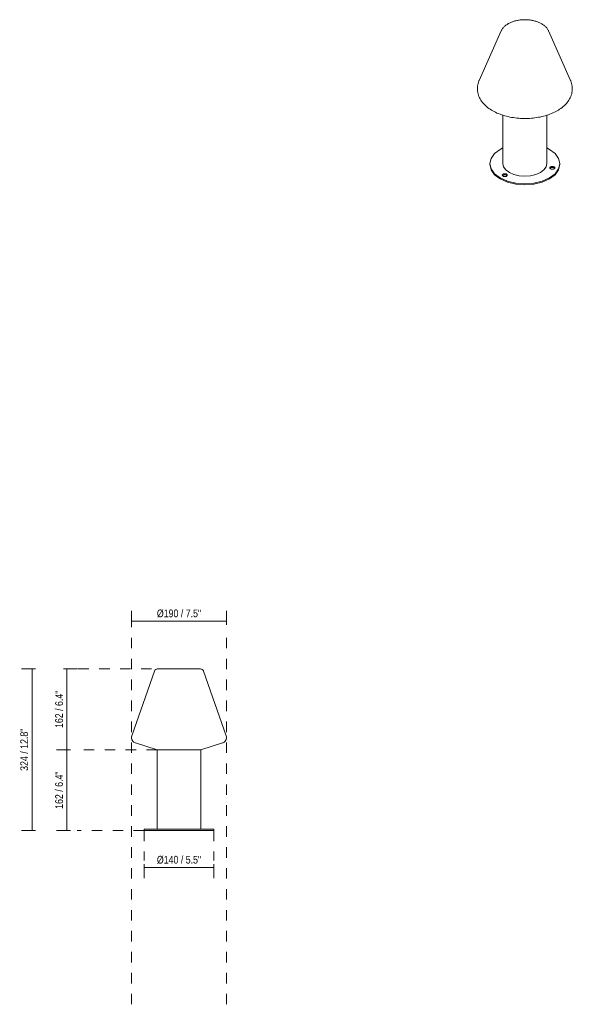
# Model space of a CAD drawing. Header units: millimetres. Extents: x -6911 to -5319, y -348 to 6696.
# Tile 1 of 2: x -6911 to -5803, y -348 to 1626. Entities that reach past the tile are written whole.
import ezdxf

# ---------------------------------------------------------------- set-up
doc = ezdxf.new("R2010")
doc.units = ezdxf.units.MM
doc.linetypes.add('Dash', pattern=[42, 21, -21])
doc.layers.add('A-ANNO-DIMS', color=7, linetype='Dash', lineweight=9, true_color=0xd2d2d2)
doc.layers.add('A-ANNO-DIMS-7', color=7, linetype='Continuous', lineweight=9)
doc.layers.add('E-LITE-EQPM', color=7, linetype='Continuous', lineweight=20)
doc.styles.add('Arial Narrow', font='ARIALN.TTF', dxfattribs={"height": 15.4})
doc.dimstyles.new('FARO_-_2_2mm_Arial_Narrow_mm_Inch_Left', dxfattribs={"dimscale": 304.8, "dimtxt": 15.760837, "dimasz": 0, "dimexe": 0.068898, "dimexo": 0.0625, "dimgap": 0.011483, "dimtad": 1, "dimdec": 0, "dimzin": 0, "dimdsep": 46, "dimtxsty": 'Arial Narrow', "dimblk1": 'NONE', "dimblk2": 'NONE', "dimsah": 1, "dimcen": 0.09, "dimadec": 0, "dimazin": 0, "dimtfac": 1, "dimtdec": 4, "dimtix": 1, "dimtmove": 0, "dimatfit": 3, "dimfxl": 0.022966, "dimfxlon": 1, "dimtvp": 1, "dimtolj": 1, "dimtzin": 0, "dimarcsym": 2})

# ---------------------------------------------------------------- blocks, each defined once
blk = doc.blocks.new('74433S-02 - 74433S-02 MISTU Dark grey post lamp H300-512713-Alzado_PDF')
at = {"layer": 'E-LITE-EQPM'}
for p, q in [((-6679.4, 175.9), (-6679.8, 176.1)), ((-6679.4, 175.9), (-6679, 175.7)), ((-6635.7, 162), (-6635.7, 2.5)), ((-6547.7, 2.5), (-6547.7, 162)), ((-6504.4, 175.7), (-6504, 175.9)), ((-6661.7, 2.5), (-6661.7, 0)), ((-6661.7, 2.5), (-6591.7, 2.5)), ((-6591.7, 0), (-6661.7, 0)), ((-6591.7, 2.5), (-6521.7, 2.5)), ((-6521.7, 0), (-6591.7, 0)), ((-6521.7, 0), (-6521.7, 2.5))]:
    blk.add_line(p, q, dxfattribs=at)
at = {"layer": 'E-LITE-EQPM', "flags": 128}
for points in [[(-6639.8, 321.6), (-6639.7, 321.8), (-6639.6, 321.9)], [(-6635.6, 324.1), (-6635.4, 324.1), (-6634.4, 324.2)], [(-6546.7, 323.8), (-6546.5, 323.8), (-6546.4, 323.7)], [(-6543, 320.7), (-6542.9, 320.5), (-6542.5, 319.6)], [(-6686.7, 184.4), (-6686.9, 185), (-6686.9, 185.7)], [(-6685.8, 181.5), (-6686.1, 182), (-6686.2, 182.4)], [(-6684.2, 179.1), (-6684.5, 179.3), (-6684.7, 179.7)], [(-6500.4, 177.9), (-6500.7, 177.6), (-6501.1, 177.4)], [(-6498.4, 180.1), (-6498.6, 179.8), (-6498.9, 179.5)], [(-6497.1, 182.7), (-6497.1, 182.6), (-6497.3, 182.2)], [(-6681.9, 177.1), (-6682.2, 177.2), (-6682.6, 177.6)], [(-6503, 176.3), (-6503.4, 176.1), (-6504, 175.9)]]:
    blk.add_lwpolyline(points, dxfattribs=at)
blk = doc.blocks.new('74433S-02 - 74433S-02 MISTU Dark grey post lamp H300-512713-00 Isometrico PDF')
at = {"layer": 'E-LITE-EQPM', "color": 251, "lineweight": 9, "true_color": 0x636466}
for p, q in [((-7057, 1603.3), (-7100.9, 1503.7)), ((-6917.6, 1503.7), (-6961.6, 1603.3)), ((-7104.4, 1489.8), (-7104.4, 1485)), ((-6914.1, 1485), (-6914.2, 1489.8)), ((-7053.3, 1434.4), (-7053.3, 1337.3)), ((-6965.3, 1337.3), (-6965.3, 1434.4)), ((-6959.8, 1365.9), (-6965.3, 1368.8)), ((-7079.3, 1337.3), (-7079.3, 1335.3)), ((-6939.3, 1335.3), (-6939.3, 1337.3))]:
    blk.add_line(p, q, dxfattribs=at)
for points in [[(-6961.6, 1603.3, 0), (-6962.2, 1604.6, 0), (-6963, 1605.9, 0), (-6963.7, 1607.1, 0), (-6964.6, 1608.4, 0), (-6965.5, 1609.5, 0), (-6966.5, 1610.7, 0), (-6967.6, 1611.8, 0), (-6968.7, 1612.8, 0), (-6969.9, 1613.8, 0), (-6971.1, 1614.8, 0), (-6972.4, 1615.7, 0), (-6973.7, 1616.6, 0), (-6975.1, 1617.5, 0), (-6976.5, 1618.3, 0), (-6978, 1619.1, 0), (-6979.5, 1619.8, 0), (-6981, 1620.5, 0), (-6982.6, 1621.1, 0), (-6984.2, 1621.7, 0), (-6985.9, 1622.3, 0), (-6987.5, 1622.8, 0), (-6989.2, 1623.3, 0), (-6991, 1623.8, 0), (-6992.7, 1624.2, 0), (-6994.5, 1624.5, 0), (-6996.3, 1624.9, 0), (-6998.1, 1625.2, 0), (-6999.9, 1625.4, 0), (-7001.8, 1625.6, 0), (-7003.6, 1625.7, 0), (-7005.5, 1625.8, 0), (-7007.4, 1625.9, 0), (-7009.2, 1625.9, 0), (-7011.1, 1625.9, 0), (-7013, 1625.8, 0), (-7014.8, 1625.7, 0), (-7016.7, 1625.6, 0), (-7018.5, 1625.4, 0), (-7020.4, 1625.2, 0), (-7022.2, 1624.9, 0), (-7024, 1624.6, 0), (-7025.7, 1624.2, 0), (-7027.5, 1623.8, 0), (-7029.2, 1623.4, 0), (-7030.9, 1622.9, 0), (-7032.6, 1622.3, 0), (-7034.3, 1621.8, 0), (-7035.9, 1621.2, 0), (-7037.5, 1620.5, 0), (-7039, 1619.8, 0), (-7040.5, 1619.1, 0), (-7042, 1618.3, 0), (-7042.9, 1617.8, 0)], [(-7057, 1603.3, 0), (-7056.3, 1604.6, 0), (-7055.6, 1605.9, 0), (-7054.8, 1607.1, 0), (-7054, 1608.4, 0), (-7053, 1609.5, 0), (-7052, 1610.7, 0), (-7051, 1611.8, 0), (-7049.9, 1612.8, 0), (-7048.7, 1613.8, 0), (-7047.5, 1614.8, 0), (-7046.2, 1615.7, 0), (-7044.9, 1616.6, 0), (-7043.5, 1617.5, 0), (-7042.9, 1617.8, 0)], [(-7104.4, 1489.8, 0), (-7104.1, 1492.5, 0), (-7103.7, 1495.2, 0), (-7103.1, 1497.8, 0), (-7102.2, 1500.4, 0), (-7101.3, 1503, 0), (-7100.9, 1503.7, 0)], [(-6914.2, 1489.8, 0), (-6914.4, 1492.5, 0), (-6914.9, 1495.2, 0), (-6915.5, 1497.8, 0), (-6916.3, 1500.4, 0), (-6917.3, 1503, 0), (-6917.6, 1503.7, 0)], [(-7104.4, 1485, 0), (-7104.2, 1482.3, 0), (-7103.7, 1479.7, 0), (-7103.1, 1477, 0), (-7102.3, 1474.4, 0), (-7101.4, 1471.9, 0), (-7100.3, 1469.4, 0), (-7099, 1467, 0), (-7097.6, 1464.6, 0), (-7096, 1462.3, 0), (-7094.3, 1460.1, 0), (-7092.5, 1457.9, 0), (-7090.5, 1455.8, 0), (-7088.4, 1453.8, 0), (-7086.3, 1451.8, 0), (-7084, 1449.9, 0), (-7081.6, 1448.1, 0), (-7079.1, 1446.4, 0), (-7076.5, 1444.7, 0), (-7073.8, 1443.2, 0), (-7071, 1441.6, 0), (-7068.2, 1440.2, 0), (-7065.2, 1438.8, 0), (-7062.2, 1437.6, 0), (-7059.1, 1436.3, 0), (-7056, 1435.2, 0), (-7052.7, 1434.2, 0), (-7049.5, 1433.2, 0), (-7046.1, 1432.3, 0), (-7042.8, 1431.5, 0), (-7039.3, 1430.7, 0), (-7035.9, 1430.1, 0), (-7032.3, 1429.5, 0), (-7028.8, 1429, 0), (-7025.2, 1428.6, 0), (-7021.7, 1428.3, 0), (-7018.1, 1428, 0), (-7014.4, 1427.8, 0), (-7010.8, 1427.8, 0), (-7007.2, 1427.8, 0), (-7003.6, 1427.9, 0), (-7000, 1428, 0), (-6996.3, 1428.3, 0), (-6992.8, 1428.6, 0), (-6989.2, 1429.1, 0), (-6985.7, 1429.6, 0), (-6982.2, 1430.2, 0), (-6978.7, 1430.8, 0), (-6975.3, 1431.6, 0), (-6971.9, 1432.4, 0), (-6968.6, 1433.3, 0), (-6965.3, 1434.3, 0), (-6962.1, 1435.4, 0), (-6959, 1436.5, 0), (-6955.9, 1437.7, 0), (-6952.9, 1439, 0), (-6950, 1440.4, 0), (-6947.1, 1441.9, 0), (-6944.4, 1443.4, 0), (-6944.2, 1443.5, 0)], [(-6914.1, 1485, 0), (-6914.4, 1482.3, 0), (-6914.8, 1479.7, 0), (-6915.4, 1477, 0), (-6916.2, 1474.4, 0), (-6917.2, 1471.9, 0), (-6918.3, 1469.4, 0), (-6919.6, 1467, 0), (-6921, 1464.6, 0), (-6922.6, 1462.3, 0), (-6924.3, 1460.1, 0), (-6926.1, 1457.9, 0), (-6928.1, 1455.8, 0), (-6930.1, 1453.8, 0), (-6932.3, 1451.8, 0), (-6934.6, 1449.9, 0), (-6937, 1448.1, 0), (-6939.5, 1446.4, 0), (-6942.1, 1444.7, 0), (-6944.2, 1443.5, 0)], [(-7053.3, 1368.7, 0), (-7058.8, 1365.9, 0), (-7069.9, 1357.5, 0), (-7076.9, 1347.8, 0), (-7079.3, 1337.3, 0), (-7076.9, 1326.9, 0), (-7069.9, 1317.1, 0), (-7058.8, 1308.8, 0)], [(-7058.8, 1308.8, 0), (-7044.3, 1302.3, 0), (-7027.4, 1298.3, 0), (-7009.3, 1296.9, 0), (-6991.2, 1298.3, 0), (-6974.3, 1302.3, 0), (-6959.8, 1308.8, 0), (-6948.7, 1317.1, 0), (-6941.7, 1326.9, 0), (-6939.3, 1337.3, 0), (-6941.7, 1347.8, 0), (-6948.7, 1357.5, 0), (-6959.8, 1365.9, 0)], [(-7058.8, 1306.7, 0), (-7069.9, 1315.1, 0), (-7076.9, 1324.8, 0), (-7079.3, 1335.3, 0)], [(-6939.3, 1335.3, 0), (-6941.7, 1324.8, 0), (-6948.7, 1315.1, 0), (-6959.8, 1306.7, 0), (-6974.3, 1300.3, 0), (-6991.2, 1296.3, 0), (-7009.3, 1294.9, 0), (-7027.4, 1296.3, 0), (-7044.3, 1300.3, 0), (-7058.8, 1306.7, 0)], [(-7053.3, 1337.3, 0), (-7051.8, 1330.8, 0), (-7047.4, 1324.6, 0), (-7040.4, 1319.4, 0)], [(-7040.4, 1319.4, 0), (-7031.3, 1315.3, 0), (-7020.7, 1312.8, 0), (-7009.3, 1311.9, 0), (-6997.9, 1312.8, 0), (-6987.3, 1315.3, 0), (-6978.2, 1319.4, 0), (-6971.2, 1324.6, 0), (-6966.8, 1330.8, 0), (-6965.3, 1337.3, 0)], [(-6952.9, 1331.6, 0), (-6954.2, 1331.7, 0), (-6955.5, 1331.6, 0), (-6956.7, 1331.3, 0), (-6957.8, 1330.9, 0), (-6958.6, 1330.3, 0), (-6959.1, 1329.6, 0), (-6959.2, 1328.8, 0), (-6959.1, 1328.1, 0), (-6958.6, 1327.4, 0), (-6957.8, 1326.8, 0), (-6956.7, 1326.3, 0), (-6955.5, 1326, 0)], [(-6958.9, 1327.8, 0), (-6958.6, 1328.2, 0), (-6957.8, 1328.8, 0), (-6956.7, 1329.3, 0), (-6955.5, 1329.6, 0), (-6954.2, 1329.7, 0), (-6952.9, 1329.6, 0)], [(-6955.5, 1326, 0), (-6954.2, 1325.9, 0), (-6952.9, 1326, 0), (-6951.7, 1326.3, 0), (-6950.7, 1326.8, 0), (-6949.9, 1327.4, 0), (-6949.4, 1328.1, 0), (-6949.2, 1328.8, 0), (-6949.4, 1329.6, 0), (-6949.9, 1330.3, 0), (-6950.7, 1330.9, 0), (-6951.7, 1331.3, 0), (-6952.9, 1331.6, 0)], [(-6952.9, 1329.6, 0), (-6951.7, 1329.3, 0), (-6950.7, 1328.8, 0), (-6949.9, 1328.2, 0), (-6949.6, 1327.8, 0)], [(-7053.1, 1316.1, 0), (-7053.9, 1315.5, 0), (-7054.4, 1314.8, 0), (-7054.6, 1314.1, 0), (-7054.4, 1313.3, 0), (-7053.9, 1312.6, 0), (-7053.1, 1312, 0), (-7052.1, 1311.6, 0), (-7050.9, 1311.3, 0), (-7049.6, 1311.2, 0), (-7048.3, 1311.3, 0), (-7047.1, 1311.6, 0), (-7046, 1312, 0)], [(-7054.3, 1313.1, 0), (-7053.9, 1313.5, 0), (-7053.1, 1314.1, 0)], [(-7046, 1312, 0), (-7045.3, 1312.6, 0), (-7044.8, 1313.3, 0), (-7044.6, 1314.1, 0), (-7044.8, 1314.8, 0), (-7045.3, 1315.5, 0), (-7046, 1316.1, 0), (-7047.1, 1316.6, 0), (-7048.3, 1316.9, 0), (-7049.6, 1317, 0), (-7050.9, 1316.9, 0), (-7052.1, 1316.6, 0), (-7053.1, 1316.1, 0)], [(-7053.1, 1314.1, 0), (-7052.1, 1314.5, 0), (-7050.9, 1314.8, 0), (-7049.6, 1314.9, 0), (-7048.3, 1314.8, 0), (-7047.1, 1314.5, 0), (-7046, 1314.1, 0), (-7045.3, 1313.5, 0), (-7044.9, 1313.1, 0)]]:
    blk.add_polyline3d(points, dxfattribs=at)
blk = doc.blocks.new('DIMBLOCK1-Alzado_PDF')
at = {"layer": 'A-ANNO-DIMS-7', "color": 251, "true_color": 0x5b5b5b, "transparency": 16777216}
for p, q in [((-6686.9, 419.6), (-6686.9, 440.8)), ((-6496.5, 412.8), (-6496.5, 440.8)), ((-6686.9, 419.8), (-6496.5, 419.8)), ((-6686.9, 419.8), (-6686.9, 412.8)), ((-6496.5, 419.8), (-6496.5, 412.8))]:
    blk.add_line(p, q, dxfattribs=at)
at = {"layer": 'A-ANNO-DIMS-7', "color": 0, "transparency": 16777216, "insert": (-6636.1, 443.2), "char_height": 15.4, "width": 106.573, "attachment_point": 1, "line_spacing_factor": 0.974696, "style": 'Arial Narrow'}
blk.add_mtext('Ø190 / 7.5"', dxfattribs=at)
blk = doc.blocks.new('_None')
blk = doc.blocks.new('DIMBLOCK2-Alzado_PDF')
at = {"layer": 'A-ANNO-DIMS-7', "color": 251, "true_color": 0x5b5b5b, "transparency": 16777216}
for p, q in [((-6816.5, 324.2), (-6823.5, 324.2)), ((-6816.6, 324.2), (-6795.5, 324.2)), ((-6816.5, 324.2), (-6816.5, 162)), ((-6809.5, 162), (-6837.5, 162)), ((-6816.5, 162), (-6809.5, 162))]:
    blk.add_line(p, q, dxfattribs=at)
at = {"layer": 'A-ANNO-DIMS-7', "color": 0, "transparency": 16777216, "insert": (-6839.9, 205.6), "char_height": 15.4, "width": 90.062, "attachment_point": 1, "rotation": 90, "line_spacing_factor": 0.974696, "style": 'Arial Narrow'}
blk.add_mtext('162 / 6.4"', dxfattribs=at)
blk = doc.blocks.new('DIMBLOCK3-Alzado_PDF')
at = {"layer": 'A-ANNO-DIMS-7', "color": 251, "true_color": 0x5b5b5b, "transparency": 16777216}
for p, q in [((-6661.7, -67.2), (-6661.7, -95.2)), ((-6661.7, -74.2), (-6661.7, -67.2)), ((-6661.7, -74.2), (-6521.7, -74.2)), ((-6521.7, -67.2), (-6521.7, -95.2)), ((-6521.7, -74.2), (-6521.7, -67.2))]:
    blk.add_line(p, q, dxfattribs=at)
at = {"layer": 'A-ANNO-DIMS-7', "color": 0, "transparency": 16777216, "insert": (-6636.1, -50.8), "char_height": 15.4, "width": 106.573, "attachment_point": 1, "line_spacing_factor": 0.974696, "style": 'Arial Narrow'}
blk.add_mtext('Ø140 / 5.5"', dxfattribs=at)
blk = doc.blocks.new('DIMBLOCK4-Alzado_PDF')
at = {"layer": 'A-ANNO-DIMS-7', "color": 251, "true_color": 0x5b5b5b, "transparency": 16777216}
for p, q in [((-6809.5, 162), (-6837.5, 162)), ((-6816.5, 162), (-6816.5, 0)), ((-6816.5, 162), (-6809.5, 162)), ((-6809.5, 0), (-6837.5, 0)), ((-6816.5, 0), (-6809.5, 0))]:
    blk.add_line(p, q, dxfattribs=at)
at = {"layer": 'A-ANNO-DIMS-7', "color": 0, "transparency": 16777216, "insert": (-6839.9, 43.5), "char_height": 15.4, "width": 90.062, "attachment_point": 1, "rotation": 90, "line_spacing_factor": 0.974696, "style": 'Arial Narrow'}
blk.add_mtext('162 / 6.4"', dxfattribs=at)
blk = doc.blocks.new('DIMBLOCK5-Alzado_PDF')
at = {"layer": 'A-ANNO-DIMS-7', "color": 251, "true_color": 0x5b5b5b, "transparency": 16777216}
for p, q in [((-6879.5, 324.2), (-6907.5, 324.2)), ((-6886.5, 324.2), (-6886.5, 0)), ((-6886.5, 324.2), (-6879.5, 324.2)), ((-6879.5, 0), (-6907.5, 0)), ((-6886.5, 0), (-6879.5, 0))]:
    blk.add_line(p, q, dxfattribs=at)
at = {"layer": 'A-ANNO-DIMS-7', "color": 0, "transparency": 16777216, "insert": (-6909.9, 119.7), "char_height": 15.4, "width": 101.77, "attachment_point": 1, "rotation": 90, "line_spacing_factor": 0.974696, "style": 'Arial Narrow'}
blk.add_mtext('324 / 12.8"', dxfattribs=at)

msp = doc.modelspace()

# ---------------------------------------------------------------- linework, layer by layer
at = {"layer": 'A-ANNO-DIMS'}
for p, q in [((-6686.9, -348.4), (-6686.9, 424)), ((-6496.5, -348.4), (-6496.5, 395)), ((-6646.7, 324.2), (-6797.7, 324.2)), ((-6635.7, 162), (-6795.7, 162)), ((-6661.7, 0), (-6795.7, 0)), ((-6661.7, 0), (-6661.7, -60)), ((-6521.7, 0), (-6521.7, -60))]:
    msp.add_line(p, q, dxfattribs=at)
at = {"layer": 'E-LITE-EQPM'}
for p, q in [((-6640.9, 319.7), (-6686.3, 189.7)), ((-6591.7, 324.2), (-6634.5, 324.2)), ((-6548.9, 324.2), (-6591.7, 324.2)), ((-6497.1, 189.7), (-6542.5, 319.7)), ((-6686.9, 186.7), (-6686.9, 185.7)), ((-6496.5, 185.7), (-6496.5, 186.7)), ((-6679, 175.7), (-6635.7, 162)), ((-6635.7, 162), (-6547.7, 162)), ((-6547.7, 162), (-6504.4, 175.7)), ((-6635.7, 2.5), (-6635.7, 42.5)), ((-6547.7, 2.5), (-6547.7, 37.5))]:
    msp.add_line(p, q, dxfattribs=at)
for centre, radius, start, end in [((-6634.5, 317.4), 6.76, 90, 160.7388), ((-6548.9, 317.4), 6.76, 19.2612, 90), ((-6676.1, 186.1), 10.9, 160.7388, 177.1498), ((-6676.2, 186.1), 10.8, 182.4173, 254.7566), ((-6507.3, 186.1), 10.8, 285.2434, 357.5827), ((-6507.4, 186.1), 10.9, 2.8502, 19.2612)]:
    msp.add_arc(centre, radius, start, end, dxfattribs=at)

# ---------------------------------------------------------------- block references
at = {"layer": 'E-LITE-EQPM', "color": 253, "lineweight": 9, "true_color": 0xaaaaaa}
msp.add_blockref('74433S-02 - 74433S-02 MISTU Dark grey post lamp H300-512713-00 Isometrico PDF', (1111.1, 0), dxfattribs=at)
at = {"layer": 'E-LITE-EQPM'}
msp.add_blockref('74433S-02 - 74433S-02 MISTU Dark grey post lamp H300-512713-Alzado_PDF', (0, 0), dxfattribs=at)

# ---------------------------------------------------------------- dimensions: what is measured, and where the dimension line sits
at = {"layer": 'A-ANNO-DIMS', "color": 251, "linetype": 'Continuous', "true_color": 0x5b5b5b}
for base, p1, p2, override, picture, middle in [((-6496.5, 419.8), (-6686.9, 412.8), (-6496.5, 412.8), {"dimpost": '<>', "dimfxl": 190.400066}, 'DIMBLOCK1-Alzado_PDF', (-6591.7, 433.4)), ((-6521.7, -74.2), (-6661.7, -67.2), (-6521.7, -67.2), {"dimpost": '<>', "dimfxl": 140}, 'DIMBLOCK3-Alzado_PDF', (-6591.7, -60.5))]:
    dim = msp.add_linear_dim(base=base, p1=p1, p2=p2, text='Ø<>', dimstyle='FARO_-_2_2mm_Arial_Narrow_mm_Inch_Left', override=override, dxfattribs=at)
    dim.commit()
    dim.dimension.update_dxf_attribs({"geometry": picture, "text_midpoint": middle})
for base, p1, p2, override, picture, middle in [((-6886.5, 0), (-6879.5, 324.2), (-6879.5, 0), {"dimpost": '<>', "dimfxl": 324.20626}, 'DIMBLOCK5-Alzado_PDF', (-6900, 162.1)), ((-6816.5, 162), (-6823.5, 324.2), (-6809.5, 162), {"dimpost": '<>', "dimfxl": 162.809308}, 'DIMBLOCK2-Alzado_PDF', (-6830, 243.1)), ((-6816.5, 0), (-6809.5, 162), (-6809.5, 0), {"dimpost": '<>', "dimfxl": 162}, 'DIMBLOCK4-Alzado_PDF', (-6830, 81))]:
    dim = msp.add_linear_dim(base=base, p1=p1, p2=p2, angle=90, dimstyle='FARO_-_2_2mm_Arial_Narrow_mm_Inch_Left', override=override, dxfattribs=at)
    dim.commit()
    dim.dimension.update_dxf_attribs({"geometry": picture, "text_midpoint": middle})

doc.saveas('drawing.dxf')
